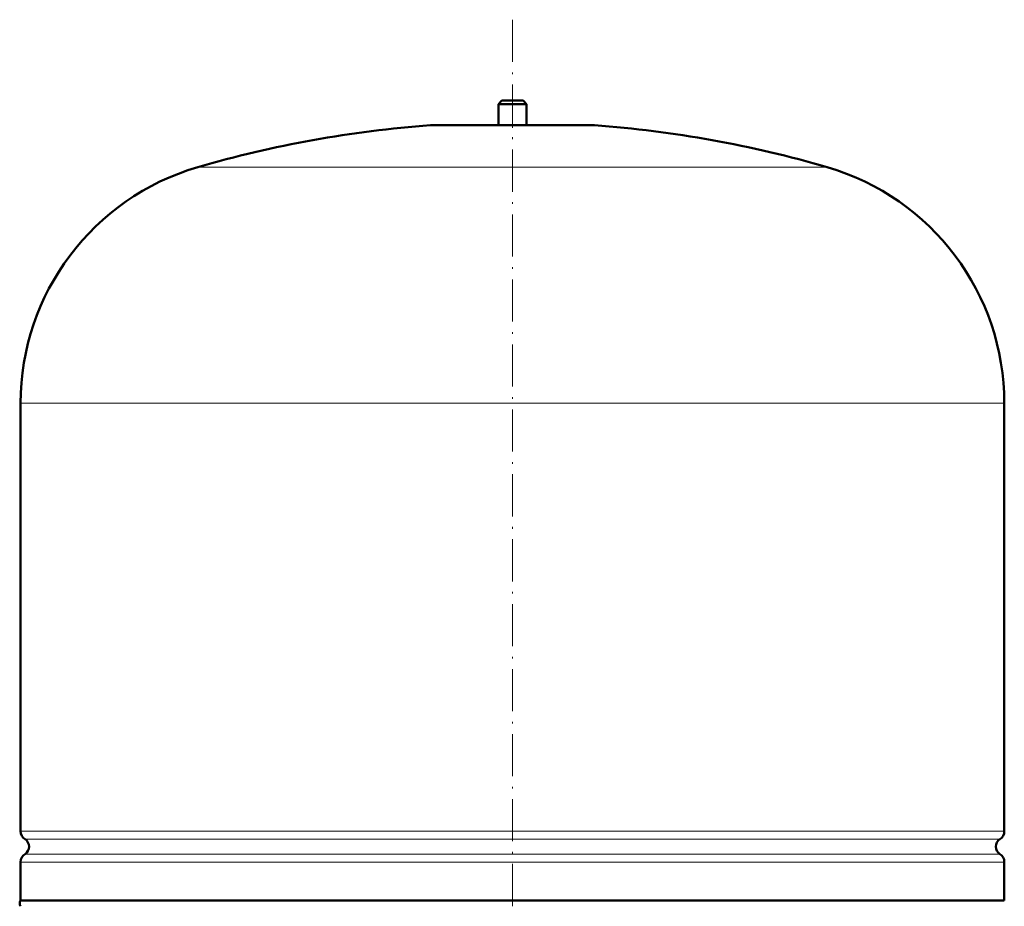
# Model space of a CAD drawing. Extents: x -2073 to 2460, y -1838 to 686.
# Tile 87 of 94: x 1358 to 1638, y 171 to 423. Entities that reach past the tile are written whole.
import ezdxf

# ---------------------------------------------------------------- set-up
doc = ezdxf.new("R2010")
doc.units = 0
doc.linetypes.add('DASHDOT', pattern=[18.5, 12, -3, 0.5, -3])

msp = doc.modelspace()

# ---------------------------------------------------------------- linework, layer by layer
at = {"color": 7, "linetype": 'DASHDOT', "lineweight": 18}
msp.add_line((1497.97, 423.2), (1497.97, -81.09), dxfattribs=at)
at = {"color": 7, "linetype": 'DASHDOT', "lineweight": 18, "ltscale": 0.210416}
msp.add_line((1497.97, 400.84), (1497.97, 392.42), dxfattribs=at)
at = {"color": 7, "lineweight": 50}
for p, q in [((1494.97, 400.14), (1493.97, 399.14)), ((1493.97, 399.14), (1497.97, 399.14)), ((1493.97, 399.14), (1493.97, 393.14)), ((1494.97, 400.14), (1497.97, 400.14)), ((1497.97, 400.14), (1500.97, 400.14)), ((1497.97, 399.14), (1501.97, 399.14)), ((1500.97, 400.14), (1501.97, 399.14)), ((1501.97, 399.14), (1501.97, 393.14)), ((1474.97, 393.14), (1520.97, 393.14)), ((1493.97, 393.14), (1474.97, 393.14)), ((1520.97, 393.14), (1501.97, 393.14)), ((1357.97, 192.02), (1357.97, 313.98)), ((1637.97, 192.02), (1637.97, 313.98)), ((1357.97, 172.34), (1357.97, 183.26)), ((1637.97, 172.34), (1637.97, 183.26)), ((1357.97, 172.34), (1497.97, 172.34)), ((1497.97, 172.34), (1596.97, 172.34)), ((1596.97, 172.34), (1637.97, 172.34))]:
    msp.add_line(p, q, dxfattribs=at)
at = {"color": 7, "lineweight": 18}
for p, q in [((1497.97, 393.13), (1474.61, 393.13)), ((1521.34, 393.13), (1497.97, 393.13)), ((1497.97, 381.18), (1408.37, 381.18)), ((1587.57, 381.18), (1497.97, 381.18)), ((1497.97, 313.98), (1357.97, 313.98)), ((1637.97, 313.98), (1497.97, 313.98)), ((1357.97, 192.02), (1497.97, 192.02)), ((1497.97, 192.02), (1637.97, 192.02)), ((1497.97, 189.75), (1359.22, 189.75)), ((1636.73, 189.75), (1497.97, 189.75)), ((1359.22, 185.53), (1497.97, 185.53)), ((1497.97, 185.53), (1636.73, 185.53)), ((1497.97, 183.26), (1357.97, 183.26)), ((1637.97, 183.26), (1497.97, 183.26))]:
    msp.add_line(p, q, dxfattribs=at)
at = {"color": 7, "lineweight": 50}
for centre, radius, start, end in [((1497.97, 73.98), 320, 94.1872, 106.2602), ((1474.97, 388.14), 5, 89.998, 94.1872), ((1520.97, 388.14), 5, 85.8128, 90.002), ((1497.97, 73.98), 320, 73.7398, 85.8128), ((1427.97, 313.98), 70, 106.2602, 180), ((1567.97, 313.98), 70, 0, 73.7398), ((1360.67, 192.02), 2.7, 180, 237.421), ((1635.27, 192.02), 2.7, 302.579, 360), ((1357.87, 187.64), 2.5, 302.579, 57.421), ((1638.07, 187.64), 2.5, 122.579, 237.421), ((1360.67, 183.26), 2.7, 122.579, 180), ((1635.27, 183.26), 2.7, 0, 57.421), ((1359.17, 171.49), 1.47, 144.7356, 215.2644)]:
    msp.add_arc(centre, radius, start, end, dxfattribs=at)

doc.saveas('drawing.dxf')
